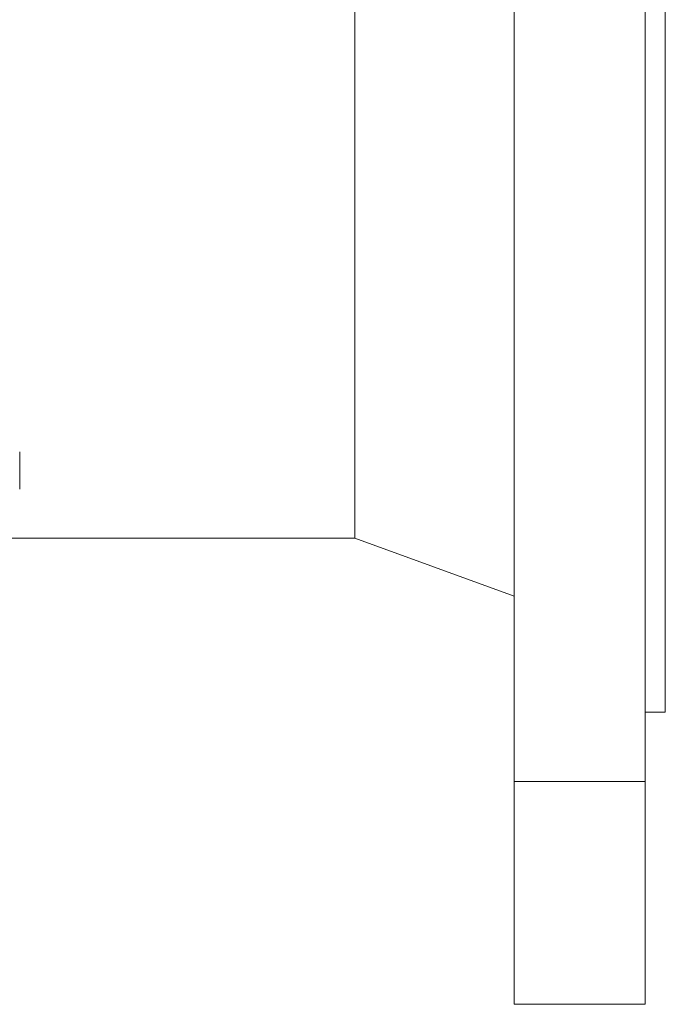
# Model space of a CAD drawing. Header units: millimetres. Extents: x -508 to 1141, y -292 to 1048.
# Tile 6 of 8: x 823 to 952, y 297 to 492. Entities that reach past the tile are written whole.
import ezdxf

# ---------------------------------------------------------------- set-up
doc = ezdxf.new("R2010")
doc.units = ezdxf.units.MM

msp = doc.modelspace()

# ---------------------------------------------------------------- linework, layer by layer
at = {"color": 7, "linetype": 'Continuous', "lineweight": 15}
for p, q in [((947.51, 916.48), (947.51, 340.98)), ((951.51, 628.73), (951.51, 354.73)), ((889.91, 538.73), (889.91, 389.23)), ((921.51, 538.73), (921.51, 340.98)), ((823.48, 406.36), (823.48, 404.86)), ((823.48, 402.38), (823.48, 404.86)), ((823.48, 402.38), (823.48, 401.17)), ((823.48, 399), (823.48, 401.17)), ((683.1, 389.23), (889.91, 389.23)), ((889.91, 389.23), (921.51, 377.73)), ((947.51, 354.73), (951.51, 354.73)), ((921.51, 340.98), (947.51, 340.98)), ((921.51, 340.98), (921.51, 296.73)), ((947.51, 340.98), (947.51, 296.73)), ((921.51, 296.73), (947.51, 296.73))]:
    msp.add_line(p, q, dxfattribs=at)

doc.saveas('drawing.dxf')
